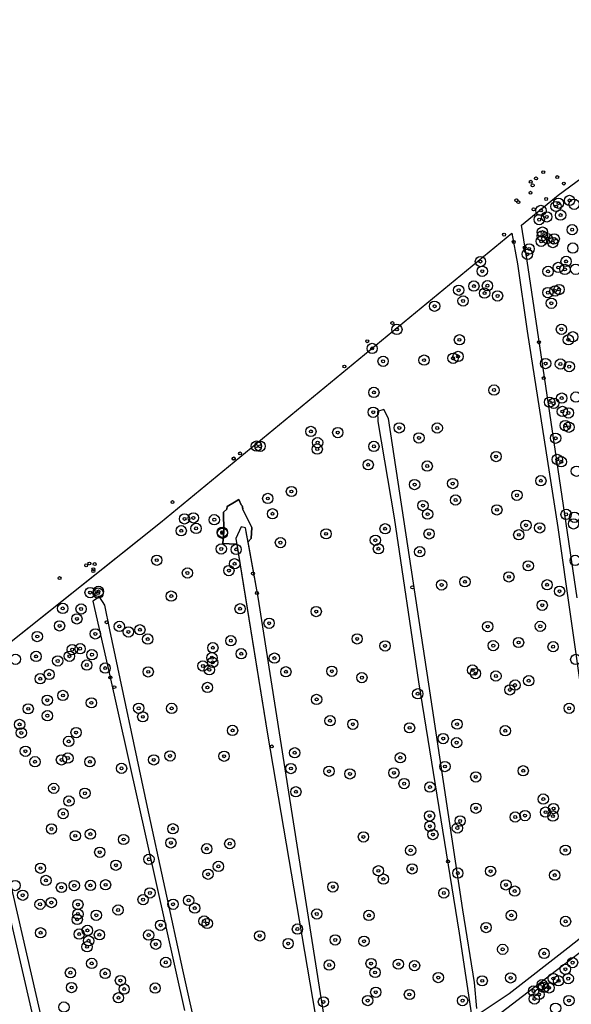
# Model space of a CAD drawing. Header units: inches. Extents: x 133161 to 134727, y 414457 to 415906.
# Tile 29 of 37: x 134167 to 134354, y 415446 to 415781. Entities that reach past the tile are written whole.
import ezdxf

# ---------------------------------------------------------------- set-up
doc = ezdxf.new("R2010")
doc.units = ezdxf.units.IN
doc.header["$MEASUREMENT"] = 0
doc.header["$PDMODE"] = 33
doc.header["$PDSIZE"] = -3
for name, color, linetype in [('Onderzoeksgebied Genderensche Uiterwaard (ca. 421.775 m2)', 5, 'Continuous'), ('Significante objecten binnen onderzoeksgebied GUW', 3, 'Continuous'), ('Significante objecten buiten onderzoeksgebied GUW', 1, 'Continuous'), ('Veiligheidsmarge objecten GUW', 6, 'Continuous'), ('Verstoorde gebieden (C-gebied) (ca. 31.643 m2)', 40, 'Continuous'), ('Vrijgegeven gebieden (A+B gebied) (ca. 383.874 m2)', 3, 'Continuous')]:
    doc.layers.add(name, color=color, linetype=linetype)

msp = doc.modelspace()

# ---------------------------------------------------------------- linework, layer by layer
at = {"layer": 'Onderzoeksgebied Genderensche Uiterwaard (ca. 421.775 m2)'}
for points in [[(134355.8, 415584.34), (134344.68, 415659.25), (134338.86, 415698.68), (134336.85, 415710.73), (134349.31, 415720.99), (134430.27, 415780.52)], [(134102.17, 415520.66), (134214.37, 415609.86), (134333.59, 415708.05), (134335.55, 415697.67), (134338.86, 415674.78), (134349.18, 415608.17), (134366.51, 415486.56), (134367.7, 415477.3), (134352.65, 415465.39), (134332.67, 415449.91), (134322.88, 415443.3)], [(134321.69, 415444.89), (134320.9, 415453.75), (134316.93, 415478.36), (134305.42, 415555.01), (134291.79, 415645.18), (134290.21, 415648.22), (134287.96, 415647.56), (134288.09, 415644.12), (134293.64, 415611.5), (134301.98, 415555.8), (134315.74, 415470.47), (134320.24, 415440.44)], [(134275.12, 415409.75), (134268.64, 415450.05), (134247.47, 415584.48), (134243.24, 415608.03), (134241.79, 415608.43), (134239.93, 415604.46), (134250.65, 415537.99), (134266, 415448.26), (134273.14, 415405.27)], [(134237.71, 415387.41), (134221.97, 415458.1), (134209.93, 415513.23), (134197.1, 415573.42), (134195.51, 415581.84), (134193.66, 415584.61), (134191.41, 415583.16), (134196.97, 415558.88), (134222.5, 415444.29)], [(134152.25, 415523.2), (134179.5, 415405.19), (134193.92, 415342.35), (134168.13, 415321.71), (134159.39, 415314.7)], [(134185.72, 415390.45), (134158.07, 415510.31)], [(134320.39, 415436.16), (134350.66, 415459.44), (134377.54, 415479.76)]]:
    msp.add_lwpolyline(points, dxfattribs=at)
at = {"layer": 'Significante objecten binnen onderzoeksgebied GUW'}
for p in [(134353.21, 415719.18), (134343.49, 415715.77), (134348.61, 415717.12), (134349.45, 415718.23), (134342.9, 415712.66), (134345.45, 415713.59), (134350.17, 415714.21), (134354.1, 415709.25), (134343.94, 415707.13), (134343.98, 415708.43), (134345.57, 415706.23), (134348, 415706.12), (134339.49, 415702.71), (134343.61, 415705.3), (134347.52, 415704.88), (134338.9, 415700.9), (134322.95, 415698.43), (134349.39, 415696.42), (134351.65, 415695.75), (134352.03, 415698.48), (134323.58, 415695.13), (134345.9, 415695.09), (134320.73, 415690.11), (134325.34, 415690.24), (134315.57, 415688.7), (134324.37, 415687.73), (134328.77, 415686.75), (134345.85, 415687.88), (134348.27, 415688.46), (134349.66, 415688.94), (134307.41, 415683.28), (134317.05, 415685.05), (134347.02, 415684.27), (134294.6, 415675.41), (134350.45, 415675.43), (134286.2, 415668.94), (134315.83, 415671.87), (134352.8, 415671.89), (134313.65, 415665.61), (134315.38, 415666.22), (134289.92, 415664.57), (134303.81, 415664.97), (134345.07, 415663.81), (134350.09, 415663.66), (134353.11, 415662.77), (134286.78, 415654.02), (134327.56, 415654.83), (134346.43, 415650.71), (134347.82, 415650.32), (134350.54, 415652.09), (134286.57, 415647.28), (134350.77, 415647.55), (134352.81, 415647.04), (134351.74, 415642.75), (134353, 415642.22), (134265.4, 415640.78), (134274.53, 415640.38), (134295.41, 415641.98), (134308.3, 415641.94), (134246.89, 415635.8), (134248.14, 415635.74), (134267.68, 415636.97), (134286.78, 415635.71), (134302.09, 415638.57), (134348.48, 415638.48), (134267.55, 415634.8), (134328.27, 415632.25), (134284.85, 415629.46), (134304.89, 415629.03), (134349.04, 415631.27), (134350.4, 415630.5), (134300.62, 415622.74), (134313.54, 415623.09), (134343.46, 415624.04), (134258.81, 415620.39), (134335.35, 415619.1), (134250.78, 415618.02), (134303.45, 415615.62), (134314.51, 415617.5), (134252.37, 415612.82), (134305.03, 415612.7), (134328.54, 415614.16), (134352.03, 415612.63), (134222.52, 415611.09), (134225.5, 415611.44), (134232.62, 415610.82), (134338.42, 415608.93), (134221.39, 415607.07), (134226.43, 415607.88), (134235.34, 415606.58), (134235.38, 415606.24), (134270.55, 415606.02), (134290.6, 415607.73), (134305.54, 415606), (134335.98, 415605.69), (134343.06, 415608.04), (134255.06, 415603.03), (134287.28, 415603.84), (134234.98, 415600.88), (134240.04, 415600.72), (134288.33, 415600.95), (134302.34, 415599.96), (134213.09, 415597.08), (134239.5, 415595.86), (134223.49, 415592.73), (134237.56, 415593.54), (134339.2, 415595.16), (134317.69, 415589.77), (134332.62, 415591.42), (134345.59, 415588.73), (134190.46, 415586.07), (134193.18, 415585.91), (134193.28, 415586.48), (134309.79, 415588.68), (134349.8, 415586.55), (134218.02, 415584.88), (134181.15, 415580.71), (134187.41, 415580.51), (134241.38, 415580.59), (134267.21, 415579.64), (134343.92, 415581.77), (134185.96, 415577.15), (134251.23, 415575.66), (134180.09, 415574.77), (134192.23, 415572.06), (134200.38, 415574.6), (134203.46, 415572.73), (134207.35, 415573.46), (134325.43, 415574.54), (134343.28, 415574.63), (134172.53, 415571.17), (134210.02, 415570.31), (134238.23, 415569.75), (134281.11, 415570.36), (134335.89, 415569.14), (134184.4, 415566.71), (134187.06, 415567.04), (134232.12, 415567.37), (134241.76, 415565.33), (134290.57, 415567.97), (134327.32, 415568.07), (134347.62, 415567.72), (134172.11, 415564.43), (134179.45, 415562.87), (134183.43, 415564.46), (134191.09, 415565), (134231.81, 415563.98), (134232.05, 415562.39), (134253.02, 415563.85), (134189.32, 415561.49), (134195.57, 415560.47), (134210.19, 415559.18), (134228.75, 415561.17), (134230.93, 415559.86), (134256.92, 415559.2), (134272.51, 415559.37), (134320.28, 415559.8), (134173.52, 415556.85), (134176.56, 415558.3), (134282.71, 415557.21), (134321.27, 415558.59), (134328.22, 415557.77), (134339.34, 415556.16), (134230.29, 415553.88), (134332.93, 415553.06), (134334.69, 415554.7), (134175.92, 415549.54), (134181.21, 415551.16), (134190.88, 415548.66), (134267.35, 415549.81), (134301.66, 415551.74), (134169.44, 415546.63), (134206.95, 415546.81), (134218.14, 415546.78), (134353.07, 415546.8), (134175.95, 415544.3), (134208.35, 415543.91), (134271.9, 415542.59), (134166.52, 415541.33), (134238.81, 415539.31), (134279.64, 415541.39), (134298.89, 415540.18), (134315.01, 415541.42), (134331.39, 415539.2), (134167.11, 415538.47), (134183.18, 415535.57), (134185.71, 415538.56), (134310.32, 415536.52), (134168.49, 415532.22), (134314.86, 415535.15), (134171.75, 415528.68), (134180.74, 415529.29), (134182.93, 415529.93), (134190.39, 415528.67), (134212.06, 415529.3), (134217.58, 415530.64), (134235.93, 415530.55), (134259.9, 415531.71), (134295.76, 415530.01), (134201.12, 415526.43), (134258.62, 415526.37), (134271.56, 415525.45), (134310.91, 415527.05), (134337.47, 415525.6), (134278.67, 415524.54), (134293.58, 415524.87), (134321.37, 415523.51), (134178.09, 415519.65), (134297.06, 415521.24), (134305.82, 415520.07), (134183.28, 415515.33), (134188.7, 415517.96), (134260.3, 415518.47), (134344.3, 415516), (134321.43, 415512.89), (134347.77, 415512.78), (134181.31, 415511.04), (134305.69, 415510.28), (134316.07, 415508.57), (134334.78, 415509.91), (134338.08, 415510.39), (134345.05, 415511.56), (134347.56, 415510.23), (134177.35, 415505.85), (134218.57, 415505.91), (134305.78, 415506.77), (134315.12, 415506.18), (134185.42, 415503.52), (134190.55, 415504.11), (134201.84, 415502.28), (134283.25, 415503.15), (134306.81, 415503.95), (134217.87, 415501.13), (134230.07, 415499.15), (134237.87, 415500.86), (134299.27, 415498.59), (134351.8, 415498.66), (134193.74, 415497.94), (134210.44, 415495.55), (134173.62, 415492.54), (134199.23, 415493.54), (134234, 415493.16), (134299.76, 415492.3), (134230.48, 415490.5), (134288.31, 415491.65), (134290.02, 415488.84), (134315.28, 415490.89), (134326.39, 415491.51), (134348.18, 415490.21), (134175.46, 415488.38), (134180.72, 415485.99), (134185.09, 415486.62), (134190.57, 415486.7), (134195.7, 415486.9), (134272.86, 415486.18), (134331.61, 415486.88), (134167.57, 415483.36), (134208.44, 415481.86), (134210.77, 415484.13), (134310.53, 415484.12), (134334.58, 415484.77), (134173.45, 415480.27), (134177.3, 415480.88), (134186.31, 415480.19), (134218.6, 415480.29), (134223.89, 415481.62), (134225.97, 415479), (134186.07, 415475.16), (134186.32, 415476.98), (134192.56, 415476.56), (134199.95, 415478.35), (134267.4, 415477), (134285.11, 415476.52), (134333.45, 415476.52), (134214.38, 415473.17), (134229.13, 415474.61), (134230.24, 415473.77), (134260.84, 415471.89), (134324.88, 415472.39), (134351.84, 415474.5), (134173.65, 415470.62), (134186.75, 415470.19), (134189.54, 415471.43), (134193.63, 415469.95), (134210.33, 415469.85), (134248.03, 415469.57), (134189.43, 415465.88), (134189.94, 415467.91), (134212.75, 415466.74), (134257.69, 415466.95), (134273.66, 415468.18), (134283.43, 415467.75), (134330.5, 415465), (134344.58, 415463.62), (134190.99, 415460.23), (134216.12, 415460.58), (134271.64, 415459.67), (134285.84, 415460.18), (134295.09, 415459.97), (134300.6, 415459.46), (134354.22, 415460.48), (134183.78, 415457.07), (134195.57, 415456.81), (134287.19, 415457.14), (134308.66, 415455.43), (134333.21, 415455.31), (134347.7, 415455.1), (134351.8, 415458.24), (134352.77, 415455.05), (134184.16, 415452.04), (134200.76, 415454.4), (134212.54, 415451.85), (134323.56, 415454.31), (134343.92, 415453.01), (134344.44, 415452.07), (134346.25, 415451.93), (134349.48, 415454.32), (134200.09, 415448.56), (134202.02, 415451.51), (134287.43, 415450.43), (134298.85, 415449.67), (134340.98, 415450.85), (134342.81, 415449.7), (134269.66, 415447.16), (134284.68, 415447.62), (134316.88, 415447.58), (134341.27, 415448.17), (134353, 415447.6)]:
    msp.add_point(p, dxfattribs=at)
at = {"layer": 'Significante objecten buiten onderzoeksgebied GUW'}
for p in [(134341.82, 415726.66), (134344.29, 415728.77), (134349.03, 415727.1), (134340.03, 415725.51), (134340.68, 415724.29), (134351.27, 415724.89), (134335.15, 415719.24), (134339.95, 415721.77), (134345.27, 415719.67), (134335.83, 415718.59), (134341.02, 415716.15), (134330.97, 415707.57), (134334.27, 415705.08), (134338.01, 415703.23), (134293.05, 415677.55), (134284.54, 415671.39), (134342.81, 415671.04), (134276.77, 415662.81), (134344.46, 415658.87), (134241.37, 415633.31), (134239.18, 415631.5), (134239.21, 415631.6), (134218.43, 415616.78), (134190.23, 415595.95), (134192.01, 415595.74), (134189.12, 415595.33), (134191.54, 415593.42), (134191.58, 415594), (134245.72, 415592.54), (134180.09, 415591.01), (134247.08, 415585.94), (134299.84, 415587.87), (134196.07, 415576.02), (134197.32, 415557.3), (134198.68, 415553.98), (134252.11, 415533.87), (134311.97, 415494.83)]:
    msp.add_point(p, dxfattribs=at)
at = {"layer": 'Veiligheidsmarge objecten GUW', "color": 210, "linetype": 'Continuous', "lineweight": 25}
for centre in [(134349.45, 415718.23), (134353.21, 415719.18), (134354.75, 415717.86), (134343.49, 415715.77), (134348.61, 415717.12), (134342.9, 415712.66), (134345.45, 415713.59), (134350.17, 415714.21), (134343.98, 415708.43), (134354.1, 415709.25), (134343.61, 415705.3), (134343.94, 415707.13), (134345.57, 415706.23), (134347.52, 415704.88), (134348, 415706.12), (134339.49, 415702.71), (134354.32, 415703.02), (134322.95, 415698.43), (134338.9, 415700.9), (134352.03, 415698.48), (134323.58, 415695.13), (134345.9, 415695.09), (134349.39, 415696.42), (134351.65, 415695.75), (134355.28, 415695.82), (134315.57, 415688.7), (134320.73, 415690.11), (134324.37, 415687.73), (134325.34, 415690.24), (134345.85, 415687.88), (134348.27, 415688.46), (134349.66, 415688.94), (134317.05, 415685.05), (134328.77, 415686.75), (134307.41, 415683.28), (134347.02, 415684.27), (134294.6, 415675.41), (134350.45, 415675.43), (134315.83, 415671.87), (134352.8, 415671.89), (134354.32, 415672.89), (134286.2, 415668.94), (134289.92, 415664.57), (134303.81, 415664.97), (134313.65, 415665.61), (134315.38, 415666.22), (134345.07, 415663.81), (134350.09, 415663.66), (134353.11, 415662.77), (134327.56, 415654.83), (134286.78, 415654.02), (134350.54, 415652.09), (134355.39, 415652.44), (134346.43, 415650.71), (134347.82, 415650.32), (134286.57, 415647.28), (134350.77, 415647.55), (134352.81, 415647.04), (134295.41, 415641.98), (134308.3, 415641.94), (134351.74, 415642.75), (134353, 415642.22), (134265.4, 415640.78), (134274.53, 415640.38), (134302.09, 415638.57), (134348.48, 415638.48), (134246.89, 415635.8), (134248.14, 415635.74), (134267.55, 415634.8), (134267.68, 415636.97), (134286.78, 415635.71), (134328.27, 415632.25), (134349.04, 415631.27), (134284.85, 415629.46), (134304.89, 415629.03), (134350.4, 415630.5), (134355.53, 415627.28), (134300.62, 415622.74), (134313.54, 415623.09), (134343.46, 415624.04), (134250.78, 415618.02), (134258.81, 415620.39), (134335.35, 415619.1), (134303.45, 415615.62), (134314.51, 415617.5), (134222.52, 415611.09), (134225.5, 415611.44), (134252.37, 415612.82), (134305.03, 415612.7), (134328.54, 415614.16), (134352.03, 415612.63), (134354.89, 415611.65), (134226.43, 415607.88), (134232.62, 415610.82), (134290.6, 415607.73), (134338.42, 415608.93), (134343.06, 415608.04), (134354.57, 415609.39), (134221.39, 415607.07), (134235.34, 415606.58), (134235.38, 415606.24), (134270.55, 415606.02), (134305.54, 415606), (134335.98, 415605.69), (134234.98, 415600.88), (134255.06, 415603.03), (134287.28, 415603.84), (134288.33, 415600.95), (134240.04, 415600.72), (134302.34, 415599.96), (134213.09, 415597.08), (134239.5, 415595.86), (134339.2, 415595.16), (134355.11, 415597), (134223.49, 415592.73), (134237.56, 415593.54), (134332.62, 415591.42), (134309.79, 415588.68), (134317.69, 415589.77), (134345.59, 415588.73), (134190.46, 415586.07), (134193.18, 415585.91), (134193.28, 415586.48), (134218.02, 415584.88), (134349.8, 415586.55), (134343.92, 415581.77), (134181.15, 415580.71), (134187.41, 415580.51), (134241.38, 415580.59), (134267.21, 415579.64), (134180.09, 415574.77), (134185.96, 415577.15), (134200.38, 415574.6), (134251.23, 415575.66), (134325.43, 415574.54), (134343.28, 415574.63), (134172.53, 415571.17), (134192.23, 415572.06), (134203.46, 415572.73), (134207.35, 415573.46), (134210.02, 415570.31), (134238.23, 415569.75), (134281.11, 415570.36), (134290.57, 415567.97), (134327.32, 415568.07), (134335.89, 415569.14), (134347.62, 415567.72), (134172.11, 415564.43), (134183.43, 415564.46), (134184.4, 415566.71), (134187.06, 415567.04), (134191.09, 415565), (134232.12, 415567.37), (134241.76, 415565.33), (134165.09, 415563.43), (134179.45, 415562.87), (134189.32, 415561.49), (134228.75, 415561.17), (134231.81, 415563.98), (134232.05, 415562.39), (134253.02, 415563.85), (134355.31, 415563.38), (134176.56, 415558.3), (134195.57, 415560.47), (134210.19, 415559.18), (134230.93, 415559.86), (134256.92, 415559.2), (134272.51, 415559.37), (134320.28, 415559.8), (134321.27, 415558.59), (134328.22, 415557.77), (134173.52, 415556.85), (134282.71, 415557.21), (134334.69, 415554.7), (134339.34, 415556.16), (134181.21, 415551.16), (134230.29, 415553.88), (134301.66, 415551.74), (134332.93, 415553.06), (134175.92, 415549.54), (134190.88, 415548.66), (134267.35, 415549.81), (134169.44, 415546.63), (134175.95, 415544.3), (134206.95, 415546.81), (134218.14, 415546.78), (134353.07, 415546.8), (134166.52, 415541.33), (134208.35, 415543.91), (134271.9, 415542.59), (134279.64, 415541.39), (134315.01, 415541.42), (134167.11, 415538.47), (134185.71, 415538.56), (134238.81, 415539.31), (134298.89, 415540.18), (134331.39, 415539.2), (134183.18, 415535.57), (134310.32, 415536.52), (134314.86, 415535.15), (134168.49, 415532.22), (134259.9, 415531.71), (134171.75, 415528.68), (134180.74, 415529.29), (134182.93, 415529.93), (134190.39, 415528.67), (134212.06, 415529.3), (134217.58, 415530.64), (134235.93, 415530.55), (134295.76, 415530.01), (134201.12, 415526.43), (134258.62, 415526.37), (134271.56, 415525.45), (134278.67, 415524.54), (134293.58, 415524.87), (134310.91, 415527.05), (134337.47, 415525.6), (134297.06, 415521.24), (134321.37, 415523.51), (134178.09, 415519.65), (134188.7, 415517.96), (134260.3, 415518.47), (134305.82, 415520.07), (134183.28, 415515.33), (134344.3, 415516), (134181.31, 415511.04), (134321.43, 415512.89), (134345.05, 415511.56), (134347.77, 415512.78), (134305.69, 415510.28), (134316.07, 415508.57), (134334.78, 415509.91), (134338.08, 415510.39), (134347.56, 415510.23), (134177.35, 415505.85), (134190.55, 415504.11), (134218.57, 415505.91), (134305.78, 415506.77), (134306.81, 415503.95), (134315.12, 415506.18), (134185.42, 415503.52), (134201.84, 415502.28), (134217.87, 415501.13), (134237.87, 415500.86), (134283.25, 415503.15), (134193.74, 415497.94), (134230.07, 415499.15), (134299.27, 415498.59), (134351.8, 415498.66), (134210.44, 415495.55), (134173.62, 415492.54), (134199.23, 415493.54), (134234, 415493.16), (134288.31, 415491.65), (134299.76, 415492.3), (134315.28, 415490.89), (134326.39, 415491.51), (134175.46, 415488.38), (134230.48, 415490.5), (134290.02, 415488.84), (134348.18, 415490.21), (134164.99, 415486.64), (134180.72, 415485.99), (134185.09, 415486.62), (134190.57, 415486.7), (134195.7, 415486.9), (134210.77, 415484.13), (134272.86, 415486.18), (134310.53, 415484.12), (134331.61, 415486.88), (134334.58, 415484.77), (134167.57, 415483.36), (134177.3, 415480.88), (134208.44, 415481.86), (134223.89, 415481.62), (134173.45, 415480.27), (134186.31, 415480.19), (134199.95, 415478.35), (134218.6, 415480.29), (134225.97, 415479), (134186.07, 415475.16), (134186.32, 415476.98), (134192.56, 415476.56), (134229.13, 415474.61), (134267.4, 415477), (134285.11, 415476.52), (134333.45, 415476.52), (134351.84, 415474.5), (134173.65, 415470.62), (134189.54, 415471.43), (134214.38, 415473.17), (134230.24, 415473.77), (134260.84, 415471.89), (134324.88, 415472.39), (134186.75, 415470.19), (134189.94, 415467.91), (134193.63, 415469.95), (134210.33, 415469.85), (134248.03, 415469.57), (134273.66, 415468.18), (134283.43, 415467.75), (134189.43, 415465.88), (134212.75, 415466.74), (134257.69, 415466.95), (134330.5, 415465), (134216.12, 415460.58), (134344.58, 415463.62), (134190.99, 415460.23), (134271.64, 415459.67), (134285.84, 415460.18), (134295.09, 415459.97), (134300.6, 415459.46), (134351.8, 415458.24), (134354.22, 415460.48), (134183.78, 415457.07), (134195.57, 415456.81), (134200.76, 415454.4), (134287.19, 415457.14), (134308.66, 415455.43), (134323.56, 415454.31), (134333.21, 415455.31), (134347.7, 415455.1), (134349.48, 415454.32), (134352.77, 415455.05), (134184.16, 415452.04), (134202.02, 415451.51), (134212.54, 415451.85), (134340.98, 415450.85), (134343.92, 415453.01), (134344.44, 415452.07), (134346.25, 415451.93), (134200.09, 415448.56), (134269.66, 415447.16), (134284.68, 415447.62), (134287.43, 415450.43), (134298.85, 415449.67), (134316.88, 415447.58), (134341.27, 415448.17), (134342.81, 415449.7), (134353, 415447.6), (134181.59, 415445.42), (134348.48, 415445.01)]:
    msp.add_circle(centre, 1.75, dxfattribs=at)
at = {"layer": 'Verstoorde gebieden (C-gebied) (ca. 31.643 m2)'}
msp.add_polyline3d([(134239.85, 415602.49, 0), (134235.54, 415602.75, 0), (134235.84, 415606.9, 0), (134235.73, 415613.33, 0), (134236.9, 415614.4, 0), (134237.03, 415615.27, 0), (134239.52, 415616.78, 0), (134240.09, 415617.13, 0), (134240.97, 415617.66, 0), (134241.7, 415615.83, 0), (134242.08, 415615.53, 0), (134242.16, 415615.18, 0), (134242.13, 415615.12, 0), (134242.26, 415614.54, 0), (134242.24, 415614.5, 0), (134242.72, 415613.32, 0), (134245.3, 415608.15, 0), (134245.14, 415604.41, 0), (134244.08, 415603.35, 0), (134243.59, 415606.07, 0), (134243.24, 415608.03, 0), (134241.79, 415608.43, 0), (134239.93, 415604.46, 0), (134240.17, 415602.98, 0), (134240.26, 415602.46, 0), (134240.22, 415602.46, 0)], close=True, dxfattribs=at)
at = {"layer": 'Vrijgegeven gebieden (A+B gebied) (ca. 383.874 m2)'}
for points in [[(134355.8, 415584.34), (134344.68, 415659.25), (134338.86, 415698.68), (134336.85, 415710.73), (134349.31, 415720.99), (134430.27, 415780.52)], [(134159.57, 415566.3), (134208.67, 415605.33), (134214.37, 415609.86), (134333.59, 415708.05), (134335.55, 415697.67), (134338.86, 415674.78), (134349.18, 415608.17), (134366.51, 415486.56), (134367.7, 415477.3), (134352.65, 415465.39), (134332.67, 415449.91), (134322.88, 415443.3)], [(134321.69, 415444.89), (134320.9, 415453.75), (134316.93, 415478.36), (134305.42, 415555.01), (134291.79, 415645.18), (134290.21, 415648.22), (134287.96, 415647.56), (134288.09, 415644.12), (134293.64, 415611.5), (134301.98, 415555.8), (134315.74, 415470.47), (134320.24, 415440.44)], [(134275.12, 415409.75), (134268.64, 415450.05), (134247.47, 415584.48), (134244.08, 415603.35), (134245.14, 415604.41), (134245.3, 415608.15), (134242.72, 415613.32), (134242.24, 415614.5), (134242.26, 415614.54), (134242.13, 415615.12), (134242.16, 415615.18), (134242.08, 415615.53), (134241.7, 415615.83), (134240.97, 415617.66), (134240.09, 415617.13), (134239.52, 415616.78), (134237.03, 415615.27), (134236.9, 415614.4), (134235.73, 415613.33), (134235.84, 415606.9), (134235.54, 415602.75), (134239.85, 415602.49), (134240.22, 415602.46), (134240.26, 415602.46), (134250.65, 415537.99), (134266, 415448.26), (134273.14, 415405.27)], [(134237.71, 415387.41), (134221.97, 415458.1), (134209.93, 415513.23), (134197.1, 415573.42), (134195.51, 415581.84), (134193.66, 415584.61), (134191.41, 415583.16), (134196.97, 415558.88), (134222.5, 415444.29)], [(134152.25, 415523.2), (134179.5, 415405.19), (134193.92, 415342.35), (134168.13, 415321.71), (134159.39, 415314.7)], [(134185.72, 415390.45), (134158.07, 415510.31)], [(134320.39, 415436.16), (134350.66, 415459.44), (134377.54, 415479.76)]]:
    msp.add_lwpolyline(points, dxfattribs=at)

doc.saveas('drawing.dxf')
